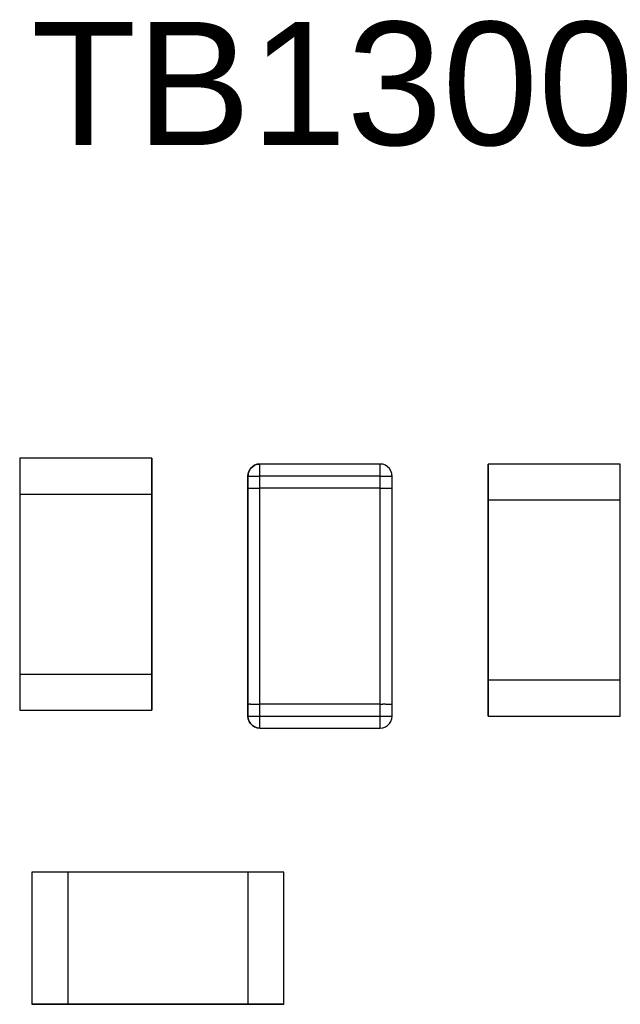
# Model space of a CAD drawing. Header units: inches. Extents: x 0 to 474, y -297 to 0.
# Tile 211 of 256: x 204.33 to 206.83, y -132.89 to -128.79. Entities that reach past the tile are written whole.
import ezdxf

# ---------------------------------------------------------------- set-up
doc = ezdxf.new("R2010")
doc.units = ezdxf.units.IN
doc.header["$MEASUREMENT"] = 0
doc.styles.add('Arial0', font='arial.ttf', dxfattribs={"height": 3.644212})

msp = doc.modelspace()

# ---------------------------------------------------------------- linework, layer by layer
at = {"color": 7, "true_color": 0xffffff}
for p, q in [((204.8833, -130.6158), (204.3333, -130.6158)), ((204.3333, -130.6158), (204.3333, -130.7658)), ((204.3333, -130.6158), (204.3333, -130.7658)), ((204.8833, -130.6158), (204.3333, -130.6158)), ((204.8833, -130.7658), (204.8833, -130.6158)), ((204.8833, -130.6158), (204.8833, -130.7658)), ((205.2833, -130.6908), (205.2843, -130.6798)), ((205.2883, -130.6688), (205.2843, -130.6798)), ((205.2843, -130.6798), (205.2883, -130.6688)), ((205.2843, -130.6798), (205.2843, -130.6908)), ((205.2943, -130.6598), (205.2883, -130.6688)), ((205.2883, -130.6688), (205.2943, -130.6598)), ((205.3023, -130.6518), (205.2943, -130.6598)), ((205.2943, -130.6598), (205.3023, -130.6518)), ((205.3113, -130.6458), (205.3023, -130.6518)), ((205.3023, -130.6518), (205.3113, -130.6458)), ((205.3223, -130.6418), (205.3113, -130.6458)), ((205.3113, -130.6458), (205.3223, -130.6418)), ((205.3333, -130.6408), (205.3223, -130.6418)), ((205.3223, -130.6418), (205.3333, -130.6408)), ((205.8333, -130.6408), (205.3333, -130.6408)), ((205.8333, -130.6408), (205.3333, -130.6408)), ((205.3333, -130.6418), (205.3333, -130.6408)), ((205.3333, -130.6458), (205.3333, -130.6418)), ((205.3333, -130.6518), (205.3333, -130.6458)), ((205.3333, -130.6598), (205.3333, -130.6518)), ((205.3333, -130.6688), (205.3333, -130.6598)), ((205.3333, -130.6798), (205.3333, -130.6688)), ((205.3333, -130.6908), (205.3333, -130.6798)), ((205.8443, -130.6418), (205.8333, -130.6408)), ((205.8443, -130.6418), (205.8333, -130.6408)), ((205.8333, -130.6418), (205.8333, -130.6408)), ((205.8333, -130.6458), (205.8333, -130.6418)), ((205.8333, -130.6518), (205.8333, -130.6458)), ((205.8333, -130.6598), (205.8333, -130.6518)), ((205.8333, -130.6688), (205.8333, -130.6598)), ((205.8333, -130.6798), (205.8333, -130.6688)), ((205.8333, -130.6908), (205.8333, -130.6798)), ((205.8553, -130.6458), (205.8443, -130.6418)), ((205.8553, -130.6458), (205.8443, -130.6418)), ((205.8643, -130.6518), (205.8553, -130.6458)), ((205.8643, -130.6518), (205.8553, -130.6458)), ((205.8723, -130.6598), (205.8643, -130.6518)), ((205.8723, -130.6598), (205.8643, -130.6518)), ((205.8783, -130.6688), (205.8723, -130.6598)), ((205.8783, -130.6688), (205.8723, -130.6598)), ((205.8823, -130.6798), (205.8783, -130.6688)), ((205.8823, -130.6798), (205.8783, -130.6688)), ((205.8823, -130.6908), (205.8823, -130.6798)), ((205.8833, -130.6908), (205.8823, -130.6798)), ((206.8333, -130.6408), (206.2833, -130.6408)), ((206.2833, -130.6408), (206.2833, -130.7908)), ((206.2833, -130.7908), (206.2833, -130.6408)), ((206.8333, -130.6408), (206.2833, -130.6408)), ((206.8333, -130.7908), (206.8333, -130.6408)), ((206.8333, -130.7908), (206.8333, -130.6408)), ((205.2843, -130.6908), (205.2833, -130.6908)), ((205.2833, -130.6908), (205.2833, -130.7408)), ((205.2833, -130.7408), (205.2833, -130.6908)), ((205.2833, -130.6908), (205.2843, -130.6908)), ((205.2843, -130.6908), (205.2883, -130.6908)), ((205.2883, -130.6908), (205.2943, -130.6908)), ((205.2943, -130.6908), (205.3023, -130.6908)), ((205.3023, -130.6908), (205.3113, -130.6908)), ((205.3113, -130.6908), (205.3223, -130.6908)), ((205.3223, -130.6908), (205.3333, -130.6908)), ((205.3333, -130.7408), (205.3333, -130.6908)), ((205.8333, -130.6908), (205.3333, -130.6908)), ((205.8333, -130.7408), (205.8333, -130.6908)), ((205.8333, -130.6908), (205.8443, -130.6908)), ((205.8443, -130.6908), (205.8553, -130.6908)), ((205.8553, -130.6908), (205.8643, -130.6908)), ((205.8643, -130.6908), (205.8723, -130.6908)), ((205.8723, -130.6908), (205.8783, -130.6908)), ((205.8783, -130.6908), (205.8823, -130.6908)), ((205.8833, -130.6908), (205.8823, -130.6908)), ((205.8823, -130.6908), (205.8833, -130.6908)), ((205.8833, -130.7408), (205.8833, -130.6908)), ((205.8833, -130.7408), (205.8833, -130.6908)), ((205.2833, -130.7408), (205.2833, -131.6408)), ((205.2833, -130.7408), (205.2843, -130.7408)), ((205.2833, -131.6408), (205.2833, -130.7408)), ((205.2833, -130.7408), (205.2843, -130.7408)), ((205.2843, -130.7408), (205.2883, -130.7408)), ((205.2843, -130.7408), (205.2883, -130.7408)), ((205.2883, -130.7408), (205.2943, -130.7408)), ((205.2883, -130.7408), (205.2943, -130.7408)), ((205.2943, -130.7408), (205.3023, -130.7408)), ((205.2943, -130.7408), (205.3023, -130.7408)), ((205.3023, -130.7408), (205.3113, -130.7408)), ((205.3023, -130.7408), (205.3113, -130.7408)), ((205.3113, -130.7408), (205.3223, -130.7408)), ((205.3113, -130.7408), (205.3223, -130.7408)), ((205.3223, -130.7408), (205.3333, -130.7408)), ((205.3223, -130.7408), (205.3333, -130.7408)), ((205.8333, -130.7408), (205.3333, -130.7408)), ((205.8333, -130.7408), (205.3333, -130.7408)), ((205.3333, -131.6408), (205.3333, -130.7408)), ((205.8333, -130.7408), (205.8443, -130.7408)), ((205.8333, -130.7408), (205.8443, -130.7408)), ((205.8333, -131.6408), (205.8333, -130.7408)), ((205.8443, -130.7408), (205.8553, -130.7408)), ((205.8443, -130.7408), (205.8553, -130.7408)), ((205.8553, -130.7408), (205.8643, -130.7408)), ((205.8553, -130.7408), (205.8643, -130.7408)), ((205.8643, -130.7408), (205.8723, -130.7408)), ((205.8643, -130.7408), (205.8723, -130.7408)), ((205.8723, -130.7408), (205.8783, -130.7408)), ((205.8723, -130.7408), (205.8783, -130.7408)), ((205.8783, -130.7408), (205.8823, -130.7408)), ((205.8783, -130.7408), (205.8823, -130.7408)), ((205.8823, -130.7408), (205.8833, -130.7408)), ((205.8823, -130.7408), (205.8833, -130.7408)), ((205.8833, -131.6408), (205.8833, -130.7408)), ((205.8833, -131.6408), (205.8833, -130.7408)), ((204.3333, -130.7658), (204.3333, -131.5158)), ((204.3333, -130.7658), (204.3333, -131.5158)), ((204.3333, -130.7658), (204.8833, -130.7658)), ((204.3333, -130.7658), (204.3333, -131.5158)), ((204.3333, -130.7658), (204.8833, -130.7658)), ((204.8833, -131.5158), (204.8833, -130.7658)), ((204.8833, -130.7658), (204.8833, -131.5158)), ((204.8833, -130.7658), (204.8833, -131.5158)), ((206.2833, -130.7908), (206.2833, -131.5408)), ((206.2833, -131.5408), (206.2833, -130.7908)), ((206.8333, -130.7908), (206.2833, -130.7908)), ((206.2833, -131.5408), (206.2833, -130.7908)), ((206.8333, -130.7908), (206.2833, -130.7908)), ((206.8333, -131.5408), (206.8333, -130.7908)), ((206.8333, -131.5408), (206.8333, -130.7908)), ((206.8333, -131.5408), (206.8333, -130.7908)), ((204.3333, -131.5158), (204.3333, -131.6658)), ((204.3333, -131.5158), (204.3333, -131.6658)), ((204.3333, -131.5158), (204.8833, -131.5158)), ((204.3333, -131.5158), (204.8833, -131.5158)), ((204.8833, -131.6658), (204.8833, -131.5158)), ((204.8833, -131.5158), (204.8833, -131.6658)), ((206.2833, -131.5408), (206.2833, -131.6908)), ((206.2833, -131.6908), (206.2833, -131.5408)), ((206.8333, -131.5408), (206.2833, -131.5408)), ((206.8333, -131.5408), (206.2833, -131.5408)), ((206.8333, -131.6908), (206.8333, -131.5408)), ((206.8333, -131.6908), (206.8333, -131.5408)), ((205.2833, -131.6408), (205.2833, -131.6908)), ((205.2833, -131.6408), (205.2843, -131.6408)), ((205.2833, -131.6908), (205.2833, -131.6408)), ((205.2833, -131.6408), (205.2843, -131.6408)), ((205.2843, -131.6408), (205.2883, -131.6408)), ((205.2843, -131.6408), (205.2883, -131.6408)), ((205.2943, -131.6408), (205.2883, -131.6408)), ((205.2943, -131.6408), (205.2883, -131.6408)), ((205.2943, -131.6408), (205.3023, -131.6408)), ((205.2943, -131.6408), (205.3023, -131.6408)), ((205.3023, -131.6408), (205.3113, -131.6408)), ((205.3023, -131.6408), (205.3113, -131.6408)), ((205.3113, -131.6408), (205.3223, -131.6408)), ((205.3113, -131.6408), (205.3223, -131.6408)), ((205.3223, -131.6408), (205.3333, -131.6408)), ((205.3223, -131.6408), (205.3333, -131.6408)), ((205.8333, -131.6408), (205.3333, -131.6408)), ((205.8333, -131.6408), (205.3333, -131.6408)), ((205.3333, -131.6908), (205.3333, -131.6408)), ((205.8333, -131.6408), (205.8443, -131.6408)), ((205.8333, -131.6408), (205.8443, -131.6408)), ((205.8333, -131.6908), (205.8333, -131.6408)), ((205.8553, -131.6408), (205.8443, -131.6408)), ((205.8553, -131.6408), (205.8443, -131.6408)), ((205.8553, -131.6408), (205.8643, -131.6408)), ((205.8553, -131.6408), (205.8643, -131.6408)), ((205.8643, -131.6408), (205.8723, -131.6408)), ((205.8643, -131.6408), (205.8723, -131.6408)), ((205.8723, -131.6408), (205.8783, -131.6408)), ((205.8723, -131.6408), (205.8783, -131.6408)), ((205.8783, -131.6408), (205.8823, -131.6408)), ((205.8783, -131.6408), (205.8823, -131.6408)), ((205.8823, -131.6408), (205.8833, -131.6408)), ((205.8823, -131.6408), (205.8833, -131.6408)), ((205.8833, -131.6908), (205.8833, -131.6408)), ((205.8833, -131.6908), (205.8833, -131.6408)), ((204.3333, -131.6658), (204.8833, -131.6658)), ((204.3333, -131.6658), (204.8833, -131.6658)), ((205.2833, -131.6908), (205.2843, -131.7018)), ((205.2843, -131.7018), (205.2833, -131.6908)), ((205.2833, -131.6908), (205.2843, -131.6908)), ((205.2843, -131.6908), (205.2883, -131.6908)), ((205.2843, -131.7018), (205.2883, -131.7128)), ((205.2883, -131.7128), (205.2843, -131.7018)), ((205.2883, -131.6908), (205.2943, -131.6908)), ((205.2943, -131.6908), (205.3023, -131.6908)), ((205.3023, -131.6908), (205.3113, -131.6908)), ((205.3113, -131.6908), (205.3223, -131.6908)), ((205.3223, -131.6908), (205.3333, -131.6908)), ((205.3333, -131.7018), (205.3333, -131.6908)), ((205.3333, -131.6908), (205.8333, -131.6908)), ((205.3333, -131.7128), (205.3333, -131.7018)), ((205.8333, -131.6908), (205.8443, -131.6908)), ((205.8333, -131.7018), (205.8333, -131.6908)), ((205.8333, -131.7128), (205.8333, -131.7018)), ((205.8443, -131.6908), (205.8553, -131.6908)), ((205.8553, -131.6908), (205.8643, -131.6908)), ((205.8643, -131.6908), (205.8723, -131.6908)), ((205.8723, -131.6908), (205.8783, -131.6908)), ((205.8783, -131.6908), (205.8823, -131.6908)), ((205.8783, -131.7128), (205.8823, -131.7018)), ((205.8783, -131.7128), (205.8823, -131.7018)), ((205.8823, -131.7018), (205.8833, -131.6908)), ((205.8823, -131.7018), (205.8833, -131.6908)), ((205.8823, -131.6908), (205.8833, -131.6908)), ((206.2833, -131.6908), (206.8333, -131.6908)), ((206.2833, -131.6908), (206.8333, -131.6908)), ((205.2883, -131.7128), (205.2943, -131.7218)), ((205.2943, -131.7218), (205.2883, -131.7128)), ((205.2943, -131.7218), (205.3023, -131.7298)), ((205.3023, -131.7298), (205.2943, -131.7218)), ((205.3023, -131.7298), (205.3113, -131.7358)), ((205.3113, -131.7358), (205.3023, -131.7298)), ((205.3113, -131.7358), (205.3223, -131.7398)), ((205.3223, -131.7398), (205.3113, -131.7358)), ((205.3223, -131.7398), (205.3333, -131.7408)), ((205.3333, -131.7408), (205.3223, -131.7398)), ((205.3333, -131.7218), (205.3333, -131.7128)), ((205.3333, -131.7298), (205.3333, -131.7218)), ((205.3333, -131.7358), (205.3333, -131.7298)), ((205.3333, -131.7398), (205.3333, -131.7358)), ((205.3333, -131.7408), (205.3333, -131.7398)), ((205.3333, -131.7408), (205.8333, -131.7408)), ((205.3333, -131.7408), (205.8333, -131.7408)), ((205.8333, -131.7218), (205.8333, -131.7128)), ((205.8333, -131.7298), (205.8333, -131.7218)), ((205.8333, -131.7358), (205.8333, -131.7298)), ((205.8333, -131.7398), (205.8333, -131.7358)), ((205.8333, -131.7408), (205.8443, -131.7398)), ((205.8333, -131.7408), (205.8443, -131.7398)), ((205.8333, -131.7408), (205.8333, -131.7398)), ((205.8443, -131.7398), (205.8553, -131.7358)), ((205.8443, -131.7398), (205.8553, -131.7358)), ((205.8553, -131.7358), (205.8643, -131.7298)), ((205.8553, -131.7358), (205.8643, -131.7298)), ((205.8643, -131.7298), (205.8723, -131.7218)), ((205.8643, -131.7298), (205.8723, -131.7218)), ((205.8723, -131.7218), (205.8783, -131.7128)), ((205.8723, -131.7218), (205.8783, -131.7128)), ((204.5333, -132.3408), (204.3833, -132.3408)), ((204.3833, -132.3408), (204.3833, -132.8908)), ((204.5333, -132.3408), (204.3833, -132.3408)), ((204.3833, -132.3408), (204.3833, -132.8908)), ((205.2833, -132.3408), (204.5333, -132.3408)), ((205.2833, -132.3408), (204.5333, -132.3408)), ((204.5333, -132.3408), (204.5333, -132.8908)), ((205.2833, -132.3408), (204.5333, -132.3408)), ((204.5333, -132.3408), (204.5333, -132.8908)), ((205.4333, -132.3408), (205.2833, -132.3408)), ((205.2833, -132.3408), (205.2833, -132.8908)), ((205.4333, -132.3408), (205.2833, -132.3408)), ((205.2833, -132.3408), (205.2833, -132.8908)), ((205.4333, -132.8908), (205.4333, -132.3408)), ((205.4333, -132.8908), (205.4333, -132.3408)), ((204.3833, -132.8908), (204.5333, -132.8908)), ((204.5333, -132.8908), (204.3833, -132.8908)), ((204.5333, -132.8908), (205.2833, -132.8908)), ((205.2833, -132.8908), (204.5333, -132.8908)), ((205.2833, -132.8908), (204.5333, -132.8908)), ((205.2833, -132.8908), (205.4333, -132.8908)), ((205.4333, -132.8908), (205.2833, -132.8908))]:
    msp.add_line(p, q, dxfattribs=at)
at = {"color": 18, "true_color": 0x000000}
for p, q in [((204.8833, -130.6158), (204.3333, -130.6158)), ((204.3333, -130.6158), (204.3333, -130.7658)), ((204.3333, -130.6158), (204.3333, -130.7658)), ((204.8833, -130.6158), (204.3333, -130.6158)), ((204.8833, -130.7658), (204.8833, -130.6158)), ((204.8833, -130.6158), (204.8833, -130.7658)), ((205.2833, -130.6908), (205.2843, -130.6798)), ((205.2883, -130.6688), (205.2843, -130.6798)), ((205.2843, -130.6798), (205.2883, -130.6688)), ((205.2843, -130.6798), (205.2843, -130.6908)), ((205.2943, -130.6598), (205.2883, -130.6688)), ((205.2883, -130.6688), (205.2943, -130.6598)), ((205.3023, -130.6518), (205.2943, -130.6598)), ((205.2943, -130.6598), (205.3023, -130.6518)), ((205.3113, -130.6458), (205.3023, -130.6518)), ((205.3023, -130.6518), (205.3113, -130.6458)), ((205.3223, -130.6418), (205.3113, -130.6458)), ((205.3113, -130.6458), (205.3223, -130.6418)), ((205.3333, -130.6408), (205.3223, -130.6418)), ((205.3223, -130.6418), (205.3333, -130.6408)), ((205.8333, -130.6408), (205.3333, -130.6408)), ((205.8333, -130.6408), (205.3333, -130.6408)), ((205.3333, -130.6418), (205.3333, -130.6408)), ((205.3333, -130.6458), (205.3333, -130.6418)), ((205.3333, -130.6518), (205.3333, -130.6458)), ((205.3333, -130.6598), (205.3333, -130.6518)), ((205.3333, -130.6688), (205.3333, -130.6598)), ((205.3333, -130.6798), (205.3333, -130.6688)), ((205.3333, -130.6908), (205.3333, -130.6798)), ((205.8443, -130.6418), (205.8333, -130.6408)), ((205.8443, -130.6418), (205.8333, -130.6408)), ((205.8333, -130.6418), (205.8333, -130.6408)), ((205.8333, -130.6458), (205.8333, -130.6418)), ((205.8333, -130.6518), (205.8333, -130.6458)), ((205.8333, -130.6598), (205.8333, -130.6518)), ((205.8333, -130.6688), (205.8333, -130.6598)), ((205.8333, -130.6798), (205.8333, -130.6688)), ((205.8333, -130.6908), (205.8333, -130.6798)), ((205.8553, -130.6458), (205.8443, -130.6418)), ((205.8553, -130.6458), (205.8443, -130.6418)), ((205.8643, -130.6518), (205.8553, -130.6458)), ((205.8643, -130.6518), (205.8553, -130.6458)), ((205.8723, -130.6598), (205.8643, -130.6518)), ((205.8723, -130.6598), (205.8643, -130.6518)), ((205.8783, -130.6688), (205.8723, -130.6598)), ((205.8783, -130.6688), (205.8723, -130.6598)), ((205.8823, -130.6798), (205.8783, -130.6688)), ((205.8823, -130.6798), (205.8783, -130.6688)), ((205.8823, -130.6908), (205.8823, -130.6798)), ((205.8833, -130.6908), (205.8823, -130.6798)), ((206.8333, -130.6408), (206.2833, -130.6408)), ((206.2833, -130.6408), (206.2833, -130.7908)), ((206.2833, -130.7908), (206.2833, -130.6408)), ((206.8333, -130.6408), (206.2833, -130.6408)), ((206.8333, -130.7908), (206.8333, -130.6408)), ((206.8333, -130.7908), (206.8333, -130.6408)), ((205.2843, -130.6908), (205.2833, -130.6908)), ((205.2833, -130.6908), (205.2833, -130.7408)), ((205.2833, -130.7408), (205.2833, -130.6908)), ((205.2833, -130.6908), (205.2843, -130.6908)), ((205.2843, -130.6908), (205.2883, -130.6908)), ((205.2883, -130.6908), (205.2943, -130.6908)), ((205.2943, -130.6908), (205.3023, -130.6908)), ((205.3023, -130.6908), (205.3113, -130.6908)), ((205.3113, -130.6908), (205.3223, -130.6908)), ((205.3223, -130.6908), (205.3333, -130.6908)), ((205.3333, -130.7408), (205.3333, -130.6908)), ((205.8333, -130.6908), (205.3333, -130.6908)), ((205.8333, -130.7408), (205.8333, -130.6908)), ((205.8333, -130.6908), (205.8443, -130.6908)), ((205.8443, -130.6908), (205.8553, -130.6908)), ((205.8553, -130.6908), (205.8643, -130.6908)), ((205.8643, -130.6908), (205.8723, -130.6908)), ((205.8723, -130.6908), (205.8783, -130.6908)), ((205.8783, -130.6908), (205.8823, -130.6908)), ((205.8833, -130.6908), (205.8823, -130.6908)), ((205.8823, -130.6908), (205.8833, -130.6908)), ((205.8833, -130.7408), (205.8833, -130.6908)), ((205.8833, -130.7408), (205.8833, -130.6908)), ((205.2833, -130.7408), (205.2833, -131.6408)), ((205.2833, -130.7408), (205.2843, -130.7408)), ((205.2833, -131.6408), (205.2833, -130.7408)), ((205.2833, -130.7408), (205.2843, -130.7408)), ((205.2843, -130.7408), (205.2883, -130.7408)), ((205.2843, -130.7408), (205.2883, -130.7408)), ((205.2883, -130.7408), (205.2943, -130.7408)), ((205.2883, -130.7408), (205.2943, -130.7408)), ((205.2943, -130.7408), (205.3023, -130.7408)), ((205.2943, -130.7408), (205.3023, -130.7408)), ((205.3023, -130.7408), (205.3113, -130.7408)), ((205.3023, -130.7408), (205.3113, -130.7408)), ((205.3113, -130.7408), (205.3223, -130.7408)), ((205.3113, -130.7408), (205.3223, -130.7408)), ((205.3223, -130.7408), (205.3333, -130.7408)), ((205.3223, -130.7408), (205.3333, -130.7408)), ((205.8333, -130.7408), (205.3333, -130.7408)), ((205.8333, -130.7408), (205.3333, -130.7408)), ((205.3333, -131.6408), (205.3333, -130.7408)), ((205.8333, -130.7408), (205.8443, -130.7408)), ((205.8333, -130.7408), (205.8443, -130.7408)), ((205.8333, -131.6408), (205.8333, -130.7408)), ((205.8443, -130.7408), (205.8553, -130.7408)), ((205.8443, -130.7408), (205.8553, -130.7408)), ((205.8553, -130.7408), (205.8643, -130.7408)), ((205.8553, -130.7408), (205.8643, -130.7408)), ((205.8643, -130.7408), (205.8723, -130.7408)), ((205.8643, -130.7408), (205.8723, -130.7408)), ((205.8723, -130.7408), (205.8783, -130.7408)), ((205.8723, -130.7408), (205.8783, -130.7408)), ((205.8783, -130.7408), (205.8823, -130.7408)), ((205.8783, -130.7408), (205.8823, -130.7408)), ((205.8823, -130.7408), (205.8833, -130.7408)), ((205.8823, -130.7408), (205.8833, -130.7408)), ((205.8833, -131.6408), (205.8833, -130.7408)), ((205.8833, -131.6408), (205.8833, -130.7408)), ((204.3333, -130.7658), (204.3333, -131.5158)), ((204.3333, -130.7658), (204.3333, -131.5158)), ((204.3333, -130.7658), (204.8833, -130.7658)), ((204.3333, -130.7658), (204.3333, -131.5158)), ((204.3333, -130.7658), (204.8833, -130.7658)), ((204.8833, -131.5158), (204.8833, -130.7658)), ((204.8833, -130.7658), (204.8833, -131.5158)), ((204.8833, -130.7658), (204.8833, -131.5158)), ((206.2833, -130.7908), (206.2833, -131.5408)), ((206.2833, -131.5408), (206.2833, -130.7908)), ((206.8333, -130.7908), (206.2833, -130.7908)), ((206.2833, -131.5408), (206.2833, -130.7908)), ((206.8333, -130.7908), (206.2833, -130.7908)), ((206.8333, -131.5408), (206.8333, -130.7908)), ((206.8333, -131.5408), (206.8333, -130.7908)), ((206.8333, -131.5408), (206.8333, -130.7908)), ((204.3333, -131.5158), (204.3333, -131.6658)), ((204.3333, -131.5158), (204.3333, -131.6658)), ((204.3333, -131.5158), (204.8833, -131.5158)), ((204.3333, -131.5158), (204.8833, -131.5158)), ((204.8833, -131.6658), (204.8833, -131.5158)), ((204.8833, -131.5158), (204.8833, -131.6658)), ((206.2833, -131.5408), (206.2833, -131.6908)), ((206.2833, -131.6908), (206.2833, -131.5408)), ((206.8333, -131.5408), (206.2833, -131.5408)), ((206.8333, -131.5408), (206.2833, -131.5408)), ((206.8333, -131.6908), (206.8333, -131.5408)), ((206.8333, -131.6908), (206.8333, -131.5408)), ((205.2833, -131.6408), (205.2833, -131.6908)), ((205.2833, -131.6408), (205.2843, -131.6408)), ((205.2833, -131.6908), (205.2833, -131.6408)), ((205.2833, -131.6408), (205.2843, -131.6408)), ((205.2843, -131.6408), (205.2883, -131.6408)), ((205.2843, -131.6408), (205.2883, -131.6408)), ((205.2943, -131.6408), (205.2883, -131.6408)), ((205.2943, -131.6408), (205.2883, -131.6408)), ((205.2943, -131.6408), (205.3023, -131.6408)), ((205.2943, -131.6408), (205.3023, -131.6408)), ((205.3023, -131.6408), (205.3113, -131.6408)), ((205.3023, -131.6408), (205.3113, -131.6408)), ((205.3113, -131.6408), (205.3223, -131.6408)), ((205.3113, -131.6408), (205.3223, -131.6408)), ((205.3223, -131.6408), (205.3333, -131.6408)), ((205.3223, -131.6408), (205.3333, -131.6408)), ((205.8333, -131.6408), (205.3333, -131.6408)), ((205.8333, -131.6408), (205.3333, -131.6408)), ((205.3333, -131.6908), (205.3333, -131.6408)), ((205.8333, -131.6408), (205.8443, -131.6408)), ((205.8333, -131.6408), (205.8443, -131.6408)), ((205.8333, -131.6908), (205.8333, -131.6408)), ((205.8553, -131.6408), (205.8443, -131.6408)), ((205.8553, -131.6408), (205.8443, -131.6408)), ((205.8553, -131.6408), (205.8643, -131.6408)), ((205.8553, -131.6408), (205.8643, -131.6408)), ((205.8643, -131.6408), (205.8723, -131.6408)), ((205.8643, -131.6408), (205.8723, -131.6408)), ((205.8723, -131.6408), (205.8783, -131.6408)), ((205.8723, -131.6408), (205.8783, -131.6408)), ((205.8783, -131.6408), (205.8823, -131.6408)), ((205.8783, -131.6408), (205.8823, -131.6408)), ((205.8823, -131.6408), (205.8833, -131.6408)), ((205.8823, -131.6408), (205.8833, -131.6408)), ((205.8833, -131.6908), (205.8833, -131.6408)), ((205.8833, -131.6908), (205.8833, -131.6408)), ((204.3333, -131.6658), (204.8833, -131.6658)), ((204.3333, -131.6658), (204.8833, -131.6658)), ((205.2833, -131.6908), (205.2843, -131.7018)), ((205.2843, -131.7018), (205.2833, -131.6908)), ((205.2833, -131.6908), (205.2843, -131.6908)), ((205.2843, -131.6908), (205.2883, -131.6908)), ((205.2843, -131.7018), (205.2883, -131.7128)), ((205.2883, -131.7128), (205.2843, -131.7018)), ((205.2883, -131.6908), (205.2943, -131.6908)), ((205.2943, -131.6908), (205.3023, -131.6908)), ((205.3023, -131.6908), (205.3113, -131.6908)), ((205.3113, -131.6908), (205.3223, -131.6908)), ((205.3223, -131.6908), (205.3333, -131.6908)), ((205.3333, -131.7018), (205.3333, -131.6908)), ((205.3333, -131.6908), (205.8333, -131.6908)), ((205.3333, -131.7128), (205.3333, -131.7018)), ((205.8333, -131.6908), (205.8443, -131.6908)), ((205.8333, -131.7018), (205.8333, -131.6908)), ((205.8333, -131.7128), (205.8333, -131.7018)), ((205.8443, -131.6908), (205.8553, -131.6908)), ((205.8553, -131.6908), (205.8643, -131.6908)), ((205.8643, -131.6908), (205.8723, -131.6908)), ((205.8723, -131.6908), (205.8783, -131.6908)), ((205.8783, -131.6908), (205.8823, -131.6908)), ((205.8783, -131.7128), (205.8823, -131.7018)), ((205.8783, -131.7128), (205.8823, -131.7018)), ((205.8823, -131.7018), (205.8833, -131.6908)), ((205.8823, -131.7018), (205.8833, -131.6908)), ((205.8823, -131.6908), (205.8833, -131.6908)), ((206.2833, -131.6908), (206.8333, -131.6908)), ((206.2833, -131.6908), (206.8333, -131.6908)), ((205.2883, -131.7128), (205.2943, -131.7218)), ((205.2943, -131.7218), (205.2883, -131.7128)), ((205.2943, -131.7218), (205.3023, -131.7298)), ((205.3023, -131.7298), (205.2943, -131.7218)), ((205.3023, -131.7298), (205.3113, -131.7358)), ((205.3113, -131.7358), (205.3023, -131.7298)), ((205.3113, -131.7358), (205.3223, -131.7398)), ((205.3223, -131.7398), (205.3113, -131.7358)), ((205.3223, -131.7398), (205.3333, -131.7408)), ((205.3333, -131.7408), (205.3223, -131.7398)), ((205.3333, -131.7218), (205.3333, -131.7128)), ((205.3333, -131.7298), (205.3333, -131.7218)), ((205.3333, -131.7358), (205.3333, -131.7298)), ((205.3333, -131.7398), (205.3333, -131.7358)), ((205.3333, -131.7408), (205.3333, -131.7398)), ((205.3333, -131.7408), (205.8333, -131.7408)), ((205.3333, -131.7408), (205.8333, -131.7408)), ((205.8333, -131.7218), (205.8333, -131.7128)), ((205.8333, -131.7298), (205.8333, -131.7218)), ((205.8333, -131.7358), (205.8333, -131.7298)), ((205.8333, -131.7398), (205.8333, -131.7358)), ((205.8333, -131.7408), (205.8443, -131.7398)), ((205.8333, -131.7408), (205.8443, -131.7398)), ((205.8333, -131.7408), (205.8333, -131.7398)), ((205.8443, -131.7398), (205.8553, -131.7358)), ((205.8443, -131.7398), (205.8553, -131.7358)), ((205.8553, -131.7358), (205.8643, -131.7298)), ((205.8553, -131.7358), (205.8643, -131.7298)), ((205.8643, -131.7298), (205.8723, -131.7218)), ((205.8643, -131.7298), (205.8723, -131.7218)), ((205.8723, -131.7218), (205.8783, -131.7128)), ((205.8723, -131.7218), (205.8783, -131.7128)), ((204.5333, -132.3408), (204.3833, -132.3408)), ((204.3833, -132.3408), (204.3833, -132.8908)), ((204.5333, -132.3408), (204.3833, -132.3408)), ((204.3833, -132.3408), (204.3833, -132.8908)), ((205.2833, -132.3408), (204.5333, -132.3408)), ((205.2833, -132.3408), (204.5333, -132.3408)), ((204.5333, -132.3408), (204.5333, -132.8908)), ((205.2833, -132.3408), (204.5333, -132.3408)), ((204.5333, -132.3408), (204.5333, -132.8908)), ((205.4333, -132.3408), (205.2833, -132.3408)), ((205.2833, -132.3408), (205.2833, -132.8908)), ((205.4333, -132.3408), (205.2833, -132.3408)), ((205.2833, -132.3408), (205.2833, -132.8908)), ((205.4333, -132.8908), (205.4333, -132.3408)), ((205.4333, -132.8908), (205.4333, -132.3408)), ((204.3833, -132.8908), (204.5333, -132.8908)), ((204.5333, -132.8908), (204.3833, -132.8908)), ((204.5333, -132.8908), (205.2833, -132.8908)), ((205.2833, -132.8908), (204.5333, -132.8908)), ((205.2833, -132.8908), (204.5333, -132.8908)), ((205.2833, -132.8908), (205.4333, -132.8908)), ((205.4333, -132.8908), (205.2833, -132.8908))]:
    msp.add_line(p, q, dxfattribs=at)

# ---------------------------------------------------------------- texts
at = {"color": 18, "true_color": 0x000000, "style": 'Arial0'}
msp.add_text('TB1300', height=0.51293, dxfattribs=at).set_placement((204.3803, -129.3124))

doc.saveas('drawing.dxf')
